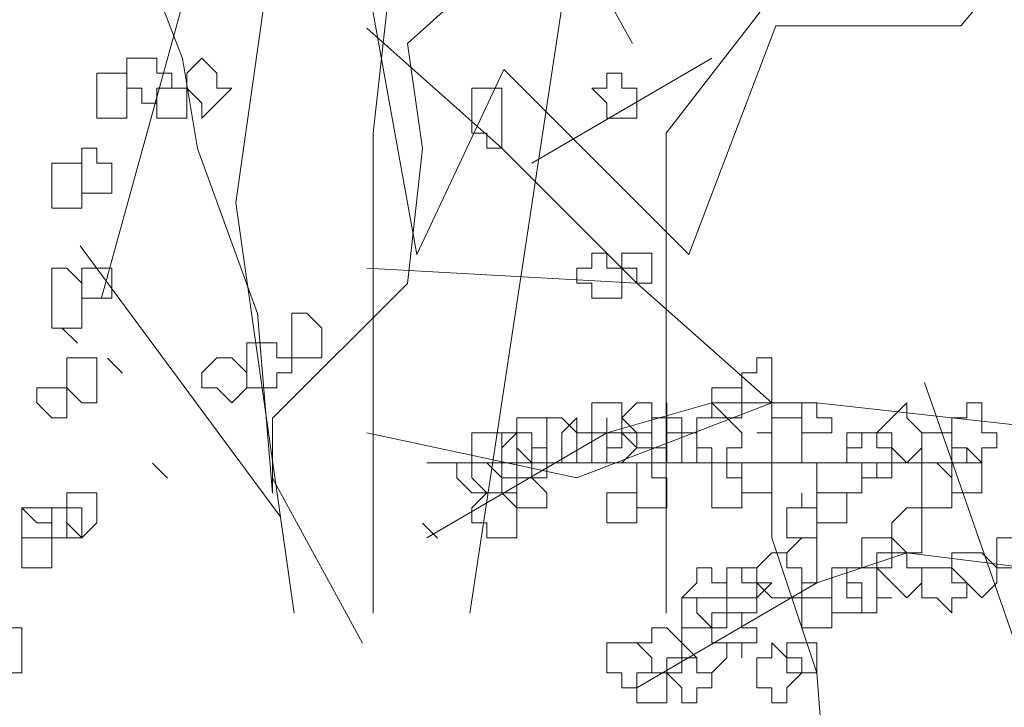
# Model space of a CAD drawing. Header units: millimetres. Extents: x 16698 to 93787, y -21104 to 39413.
# Tile 237 of 256: x 54582.84 to 54593.71, y 19717.49 to 19725.08. Entities that reach past the tile are written whole.
import ezdxf

# ---------------------------------------------------------------- set-up
doc = ezdxf.new("R2010")
doc.units = ezdxf.units.MM
doc.layers.add('_MODUS - zielen', color=66, linetype='Continuous', lineweight=9)

msp = doc.modelspace()

# ---------------------------------------------------------------- linework, layer by layer
at = {"layer": '_MODUS - zielen', "transparency": 33554687}
for p, q in [((54586.14599, 19728.48981), (54587.22599, 19722.48981)), ((54586.74397, 19723.82854), (54587.23477, 19728.27192)), ((54593.22599, 19725.00981), (54595.74599, 19728.00981)), ((54585.23065, 19723.05835), (54585.72145, 19726.55381)), ((54587.80945, 19718.52981), (54588.9526, 19726.05023)), ((54589.97511, 19723.82854), (54591.69293, 19726.05023)), ((54583.74599, 19722.00981), (54584.70599, 19725.48981)), ((54590.22599, 19722.48981), (54591.18599, 19725.00981)), ((54591.18599, 19725.00981), (54593.22599, 19725.00981)), ((54587.22599, 19722.48981), (54588.18599, 19724.52981)), ((54588.18599, 19724.52981), (54590.22599, 19722.48981)), ((54586.74397, 19718.52981), (54586.74397, 19723.82854)), ((54589.97511, 19718.52981), (54589.97511, 19723.82854)), ((54585.87194, 19718.52981), (54585.23065, 19723.05835)), ((54585.72145, 19719.59251), (54583.51282, 19722.58439)), ((54594.54565, 19716.13073), (54592.82783, 19721.0777))]:
    msp.add_line(p, q, dxfattribs=at)
for points in [[(54586.95702, 19728.62308), (54587.12248, 19727.46484), (54588.77712, 19726.3066), (54589.60444, 19724.81742)], [(54585.63331, 19719.85352), (54585.46785, 19721.83908), (54584.806, 19723.65918), (54584.64053, 19724.65196), (54583.81322, 19726.80299), (54582.48951, 19726.96845), (54581.49673, 19727.79577)], [(54585.63331, 19719.85352), (54585.63331, 19720.68084), (54587.12248, 19722.17001), (54587.28795, 19723.65918), (54587.12248, 19724.81742), (54588.77712, 19726.3066), (54589.27351, 19727.79577), (54590.59722, 19727.79577)], [(54591.80451, 19713.40412), (54591.80451, 19715.72061), (54591.63905, 19717.87163), (54591.14266, 19719.3608), (54591.14266, 19720.84997), (54589.65349, 19722.17368), (54588.16432, 19723.66285), (54586.67514, 19724.98656)], [(54590.4808, 19724.65563), (54588.49524, 19723.49739), (54588.49524, 19723.49739)], [(54591.14266, 19720.84997), (54589.65349, 19722.17368), (54586.67514, 19722.33915)], [(54583.48229, 19721.50815), (54583.31682, 19721.67362), (54583.31682, 19721.67362)], [(54583.97868, 19721.17723), (54583.81322, 19721.34269), (54583.81322, 19721.34269)], [(54591.14266, 19720.84997), (54588.99163, 19720.02266), (54586.67514, 19720.51905)], [(54596.10656, 19719.02988), (54594.61739, 19720.51905), (54591.63905, 19720.84997), (54590.4808, 19720.84997), (54589.32256, 19720.51905), (54587.337, 19719.3608)], [(54584.47507, 19720.01898), (54584.30961, 19720.18445), (54584.30961, 19720.18445)], [(54593.45915, 19720.18812), (54591.80451, 19720.18812), (54590.31534, 19720.18812), (54587.337, 19720.18812)], [(54586.62609, 19718.19889), (54585.63331, 19720.01898), (54585.63331, 19720.01898)], [(54587.45341, 19719.35713), (54587.28795, 19719.52259), (54587.28795, 19719.52259)], [(54593.95554, 19719.02988), (54592.63183, 19719.19534), (54591.63905, 19718.86441), (54589.65349, 19717.70617)]]:
    msp.add_lwpolyline(points, dxfattribs=at)
for points in [[(54584.19319, 19724.65563), (54584.02773, 19724.65563), (54584.02773, 19724.49017), (54584.02773, 19724.32471), (54584.02773, 19724.32471), (54584.19319, 19724.32471), (54584.19319, 19724.15924), (54584.35866, 19724.15924), (54584.35866, 19724.15924), (54584.35866, 19724.32471), (54584.52412, 19724.32471), (54584.52412, 19724.32471), (54584.52412, 19724.49017), (54584.35866, 19724.49017), (54584.35866, 19724.65563), (54584.35866, 19724.65563)], [(54584.19319, 19724.65563), (54584.02773, 19724.65563), (54584.02773, 19724.49017), (54584.02773, 19724.32471), (54584.02773, 19724.32471), (54584.19319, 19724.32471), (54584.19319, 19724.15924), (54584.35866, 19724.15924), (54584.35866, 19724.15924), (54584.35866, 19724.32471), (54584.52412, 19724.32471), (54584.52412, 19724.32471), (54584.52412, 19724.49017), (54584.35866, 19724.49017), (54584.35866, 19724.65563), (54584.35866, 19724.65563)], [(54584.85505, 19724.65563), (54584.68958, 19724.49017), (54584.68958, 19724.32471), (54584.68958, 19724.32471), (54584.85505, 19724.15924), (54584.85505, 19724.15924), (54584.85505, 19723.99378), (54585.02051, 19724.15924), (54585.18597, 19724.32471), (54585.18597, 19724.32471), (54585.02051, 19724.32471), (54585.02051, 19724.49017)], [(54583.86227, 19724.49017), (54583.6968, 19724.49017), (54583.6968, 19724.32471), (54583.6968, 19724.32471), (54583.6968, 19724.15924), (54583.6968, 19723.99378), (54583.86227, 19723.99378), (54583.86227, 19723.99378), (54584.02773, 19723.99378), (54584.02773, 19723.99378), (54584.02773, 19723.99378), (54584.02773, 19724.15924), (54584.02773, 19724.32471), (54584.02773, 19724.32471), (54584.02773, 19724.32471), (54584.02773, 19724.49017)], [(54583.86227, 19724.49017), (54583.6968, 19724.49017), (54583.6968, 19724.32471), (54583.6968, 19724.32471), (54583.6968, 19724.15924), (54583.6968, 19723.99378), (54583.86227, 19723.99378), (54583.86227, 19723.99378), (54584.02773, 19723.99378), (54584.02773, 19723.99378), (54584.02773, 19723.99378), (54584.02773, 19724.15924), (54584.02773, 19724.32471), (54584.02773, 19724.32471), (54584.02773, 19724.32471), (54584.02773, 19724.49017)], [(54589.32256, 19724.49017), (54589.32256, 19724.32471), (54589.1571, 19724.32471), (54589.1571, 19724.32471), (54589.32256, 19724.15924), (54589.32256, 19723.99378), (54589.32256, 19723.99378), (54589.48802, 19723.99378), (54589.65349, 19723.99378), (54589.65349, 19724.15924), (54589.65349, 19724.32471), (54589.65349, 19724.32471), (54589.48802, 19724.32471), (54589.48802, 19724.49017)], [(54584.35866, 19724.32471), (54584.35866, 19724.32471), (54584.35866, 19724.32471), (54584.35866, 19724.15924), (54584.35866, 19724.15924), (54584.35866, 19723.99378), (54584.35866, 19723.99378), (54584.52412, 19723.99378), (54584.68958, 19723.99378), (54584.68958, 19723.99378), (54584.68958, 19723.99378), (54584.68958, 19724.15924), (54584.68958, 19724.32471), (54584.68958, 19724.32471), (54584.68958, 19724.32471), (54584.52412, 19724.32471)], [(54587.83339, 19724.32471), (54587.83339, 19724.15924), (54587.83339, 19723.99378), (54587.83339, 19723.99378), (54587.83339, 19723.99378), (54587.83339, 19723.82832), (54587.99885, 19723.82832), (54587.99885, 19723.66285), (54588.16432, 19723.66285), (54588.16432, 19723.82832), (54588.16432, 19723.99378), (54588.16432, 19723.99378), (54588.16432, 19724.15924), (54588.16432, 19724.15924), (54588.16432, 19724.32471), (54587.99885, 19724.32471)], [(54583.53134, 19723.66285), (54583.53134, 19723.49739), (54583.53134, 19723.49739), (54583.53134, 19723.33193), (54583.53134, 19723.33193), (54583.53134, 19723.16646), (54583.6968, 19723.16646), (54583.6968, 19723.16646), (54583.6968, 19723.16646), (54583.86227, 19723.16646), (54583.86227, 19723.33193), (54583.86227, 19723.49739), (54583.86227, 19723.49739), (54583.6968, 19723.49739), (54583.6968, 19723.66285)], [(54583.20041, 19723.49739), (54583.20041, 19723.33193), (54583.20041, 19723.16646), (54583.20041, 19723.16646), (54583.20041, 19723.001), (54583.36588, 19723.001), (54583.53134, 19723.001), (54583.53134, 19723.16646), (54583.53134, 19723.16646), (54583.53134, 19723.33193), (54583.53134, 19723.49739), (54583.36588, 19723.49739)], [(54589.1571, 19722.50461), (54589.1571, 19722.33915), (54588.99163, 19722.33915), (54588.99163, 19722.33915), (54588.99163, 19722.17368), (54589.1571, 19722.17368), (54589.1571, 19722.00822), (54589.32256, 19722.00822), (54589.32256, 19722.00822), (54589.32256, 19722.00822), (54589.32256, 19722.00822), (54589.48802, 19722.00822), (54589.48802, 19722.17368), (54589.48802, 19722.33915), (54589.48802, 19722.33915), (54589.32256, 19722.33915), (54589.32256, 19722.50461), (54589.32256, 19722.50461)], [(54589.65349, 19722.50461), (54589.48802, 19722.50461), (54589.48802, 19722.50461), (54589.48802, 19722.33915), (54589.48802, 19722.33915), (54589.65349, 19722.33915), (54589.65349, 19722.17368), (54589.65349, 19722.17368), (54589.81895, 19722.17368), (54589.81895, 19722.33915), (54589.81895, 19722.33915), (54589.81895, 19722.50461), (54589.81895, 19722.50461)], [(54583.20041, 19722.33915), (54583.20041, 19722.17368), (54583.20041, 19722.00822), (54583.20041, 19722.00822), (54583.20041, 19721.84276), (54583.20041, 19721.84276), (54583.20041, 19721.67729), (54583.36588, 19721.67729), (54583.53134, 19721.67729), (54583.53134, 19721.84276), (54583.53134, 19722.00822), (54583.53134, 19722.00822), (54583.53134, 19722.00822), (54583.53134, 19722.17368), (54583.36588, 19722.33915)], [(54583.53134, 19722.33915), (54583.53134, 19722.33915), (54583.53134, 19722.33915), (54583.53134, 19722.17368), (54583.53134, 19722.00822), (54583.53134, 19722.00822), (54583.53134, 19722.00822), (54583.6968, 19722.00822), (54583.6968, 19722.00822), (54583.86227, 19722.00822), (54583.86227, 19722.00822), (54583.86227, 19722.17368), (54583.86227, 19722.33915), (54583.6968, 19722.33915), (54583.6968, 19722.33915), (54583.6968, 19722.33915)], [(54585.84783, 19721.84276), (54585.84783, 19721.67729), (54585.84783, 19721.67729), (54585.84783, 19721.51183), (54585.84783, 19721.51183), (54585.84783, 19721.34637), (54586.01329, 19721.34637), (54586.17875, 19721.34637), (54586.17875, 19721.34637), (54586.17875, 19721.34637), (54586.17875, 19721.51183), (54586.17875, 19721.67729), (54586.17875, 19721.67729), (54586.17875, 19721.67729), (54586.01329, 19721.84276)], [(54585.5169, 19721.51183), (54585.35144, 19721.51183), (54585.35144, 19721.34637), (54585.35144, 19721.34637), (54585.35144, 19721.1809), (54585.35144, 19721.01544), (54585.5169, 19721.01544), (54585.5169, 19721.01544), (54585.68236, 19721.01544), (54585.68236, 19721.1809), (54585.84783, 19721.1809), (54585.84783, 19721.34637), (54585.68236, 19721.34637), (54585.68236, 19721.34637), (54585.68236, 19721.51183)], [(54583.53134, 19721.34637), (54583.36588, 19721.34637), (54583.36588, 19721.1809), (54583.36588, 19721.01544), (54583.36588, 19721.01544), (54583.53134, 19720.84997), (54583.53134, 19720.84997), (54583.6968, 19720.84997), (54583.6968, 19721.01544), (54583.6968, 19721.01544), (54583.6968, 19721.1809), (54583.6968, 19721.1809), (54583.6968, 19721.34637)], [(54585.02051, 19721.34637), (54584.85505, 19721.1809), (54584.85505, 19721.01544), (54585.02051, 19721.01544), (54585.02051, 19721.01544), (54585.18597, 19720.84997), (54585.18597, 19720.84997), (54585.35144, 19721.01544), (54585.35144, 19721.01544), (54585.35144, 19721.1809), (54585.18597, 19721.34637), (54585.18597, 19721.34637), (54585.18597, 19721.34637)], [(54590.97719, 19721.1809), (54590.81173, 19721.1809), (54590.81173, 19721.01544), (54590.81173, 19721.01544), (54590.81173, 19720.84997), (54590.97719, 19720.84997), (54590.97719, 19720.84997), (54591.14266, 19720.84997), (54591.14266, 19720.84997), (54591.14266, 19720.84997), (54591.14266, 19721.01544), (54591.14266, 19721.01544), (54591.14266, 19721.1809), (54591.14266, 19721.1809), (54591.14266, 19721.34637), (54590.97719, 19721.34637)], [(54583.20041, 19721.01544), (54583.03495, 19721.01544), (54583.03495, 19721.01544), (54583.03495, 19720.84997), (54583.03495, 19720.84997), (54583.20041, 19720.68451), (54583.20041, 19720.68451), (54583.36588, 19720.68451), (54583.36588, 19720.84997), (54583.36588, 19720.84997), (54583.36588, 19721.01544), (54583.36588, 19721.01544)], [(54590.4808, 19721.01544), (54590.4808, 19721.01544), (54590.4808, 19721.01544), (54590.4808, 19720.84997), (54590.4808, 19720.84997), (54590.4808, 19720.84997), (54590.4808, 19720.68451), (54590.64627, 19720.68451), (54590.81173, 19720.68451), (54590.81173, 19720.68451), (54590.81173, 19720.84997), (54590.81173, 19720.84997), (54590.81173, 19721.01544), (54590.81173, 19721.01544), (54590.81173, 19721.01544), (54590.64627, 19721.01544)], [(54589.32256, 19720.84997), (54589.1571, 19720.84997), (54589.1571, 19720.68451), (54589.1571, 19720.51905), (54589.1571, 19720.51905), (54589.32256, 19720.51905), (54589.32256, 19720.35358), (54589.32256, 19720.35358), (54589.48802, 19720.35358), (54589.48802, 19720.51905), (54589.65349, 19720.51905), (54589.65349, 19720.51905), (54589.48802, 19720.68451), (54589.48802, 19720.84997)], [(54589.65349, 19720.84997), (54589.48802, 19720.68451), (54589.48802, 19720.51905), (54589.48802, 19720.51905), (54589.65349, 19720.51905), (54589.65349, 19720.35358), (54589.65349, 19720.35358), (54589.81895, 19720.35358), (54589.98441, 19720.35358), (54589.98441, 19720.51905), (54589.98441, 19720.51905), (54589.98441, 19720.68451), (54589.81895, 19720.68451), (54589.81895, 19720.84997)], [(54589.98441, 19720.68451), (54589.81895, 19720.68451), (54589.81895, 19720.51905), (54589.81895, 19720.51905), (54589.81895, 19720.35358), (54589.98441, 19720.35358), (54589.98441, 19720.18812), (54589.98441, 19720.18812), (54590.14988, 19720.18812), (54590.14988, 19720.35358), (54590.14988, 19720.35358), (54590.14988, 19720.51905), (54590.14988, 19720.51905), (54590.14988, 19720.68451), (54589.98441, 19720.68451), (54589.98441, 19720.84997)], [(54590.4808, 19720.84997), (54590.4808, 19720.68451), (54590.31534, 19720.68451), (54590.31534, 19720.51905), (54590.31534, 19720.51905), (54590.31534, 19720.35358), (54590.4808, 19720.35358), (54590.4808, 19720.18812), (54590.64627, 19720.18812), (54590.64627, 19720.35358), (54590.81173, 19720.35358), (54590.81173, 19720.51905), (54590.81173, 19720.51905), (54590.64627, 19720.68451)], [(54591.47358, 19720.84997), (54591.47358, 19720.84997), (54591.47358, 19720.68451), (54591.47358, 19720.51905), (54591.47358, 19720.51905), (54591.63905, 19720.51905), (54591.63905, 19720.51905), (54591.80451, 19720.51905), (54591.80451, 19720.68451), (54591.63905, 19720.68451), (54591.63905, 19720.84997), (54591.63905, 19720.84997)], [(54592.46637, 19720.68451), (54592.3009, 19720.51905), (54592.3009, 19720.51905), (54592.46637, 19720.51905), (54592.46637, 19720.35358), (54592.63183, 19720.18812), (54592.63183, 19720.18812), (54592.79729, 19720.35358), (54592.79729, 19720.51905), (54592.79729, 19720.51905), (54592.63183, 19720.68451), (54592.63183, 19720.68451), (54592.63183, 19720.84997)], [(54593.29368, 19720.68451), (54593.12822, 19720.68451), (54593.12822, 19720.51905), (54593.12822, 19720.51905), (54593.12822, 19720.35358), (54593.29368, 19720.35358), (54593.29368, 19720.18812), (54593.45915, 19720.18812), (54593.45915, 19720.18812), (54593.45915, 19720.35358), (54593.62461, 19720.35358), (54593.62461, 19720.51905), (54593.62461, 19720.51905), (54593.45915, 19720.51905), (54593.45915, 19720.68451), (54593.45915, 19720.68451), (54593.45915, 19720.84997), (54593.29368, 19720.84997)], [(54588.49524, 19720.68451), (54588.32978, 19720.68451), (54588.32978, 19720.51905), (54588.32978, 19720.51905), (54588.32978, 19720.35358), (54588.49524, 19720.18812), (54588.49524, 19720.18812), (54588.66071, 19720.18812), (54588.66071, 19720.35358), (54588.66071, 19720.51905), (54588.66071, 19720.51905), (54588.66071, 19720.68451)], [(54588.82617, 19720.68451), (54588.66071, 19720.68451), (54588.66071, 19720.51905), (54588.66071, 19720.51905), (54588.66071, 19720.35358), (54588.66071, 19720.18812), (54588.82617, 19720.18812), (54588.82617, 19720.18812), (54588.99163, 19720.18812), (54588.99163, 19720.35358), (54588.99163, 19720.51905), (54588.99163, 19720.51905)], [(54588.82617, 19720.51905), (54588.82617, 19720.51905), (54588.82617, 19720.51905), (54588.82617, 19720.35358), (54588.82617, 19720.35358), (54588.82617, 19720.18812), (54588.99163, 19720.18812), (54588.99163, 19720.18812), (54589.1571, 19720.18812), (54589.1571, 19720.18812), (54589.1571, 19720.35358), (54589.1571, 19720.51905), (54589.1571, 19720.51905), (54588.99163, 19720.51905), (54588.99163, 19720.51905), (54588.99163, 19720.68451)], [(54589.32256, 19720.51905), (54589.1571, 19720.51905), (54589.1571, 19720.51905), (54589.1571, 19720.35358), (54589.1571, 19720.18812), (54589.32256, 19720.18812), (54589.32256, 19720.18812), (54589.32256, 19720.18812), (54589.48802, 19720.18812), (54589.48802, 19720.18812), (54589.65349, 19720.35358), (54589.48802, 19720.51905), (54589.48802, 19720.51905), (54589.32256, 19720.51905), (54589.32256, 19720.68451)], [(54591.14266, 19720.68451), (54591.14266, 19720.51905), (54590.97719, 19720.51905), (54590.97719, 19720.51905), (54591.14266, 19720.51905), (54591.14266, 19720.35358), (54591.14266, 19720.18812), (54591.14266, 19720.18812), (54591.30812, 19720.18812), (54591.47358, 19720.18812), (54591.47358, 19720.35358), (54591.47358, 19720.51905), (54591.47358, 19720.51905), (54591.47358, 19720.68451), (54591.30812, 19720.68451)], [(54587.99885, 19720.51905), (54587.99885, 19720.51905), (54587.83339, 19720.51905), (54587.83339, 19720.35358), (54587.83339, 19720.18812), (54587.99885, 19720.18812), (54588.16432, 19720.02266), (54588.16432, 19720.02266), (54588.16432, 19720.18812), (54588.32978, 19720.18812), (54588.32978, 19720.18812), (54588.32978, 19720.35358), (54588.32978, 19720.51905), (54588.16432, 19720.51905), (54588.16432, 19720.51905)], [(54588.16432, 19720.51905), (54588.16432, 19720.51905), (54588.16432, 19720.35358), (54588.16432, 19720.18812), (54588.16432, 19720.18812), (54588.16432, 19720.02266), (54588.16432, 19720.02266), (54588.32978, 19720.02266), (54588.49524, 19720.02266), (54588.49524, 19720.18812), (54588.49524, 19720.18812), (54588.49524, 19720.18812), (54588.49524, 19720.18812), (54588.49524, 19720.35358), (54588.49524, 19720.51905), (54588.32978, 19720.51905)], [(54588.32978, 19720.51905), (54588.16432, 19720.35358), (54588.16432, 19720.18812), (54588.16432, 19720.18812), (54588.32978, 19720.18812), (54588.32978, 19720.02266), (54588.49524, 19720.02266), (54588.49524, 19720.02266), (54588.66071, 19720.02266), (54588.66071, 19720.18812), (54588.66071, 19720.18812), (54588.66071, 19720.35358), (54588.49524, 19720.35358), (54588.49524, 19720.51905), (54588.49524, 19720.51905)], [(54589.48802, 19720.51905), (54589.48802, 19720.51905), (54589.32256, 19720.51905), (54589.32256, 19720.35358), (54589.32256, 19720.18812), (54589.48802, 19720.18812), (54589.48802, 19720.18812), (54589.65349, 19720.18812), (54589.65349, 19720.02266), (54589.65349, 19720.02266), (54589.65349, 19720.18812), (54589.81895, 19720.18812), (54589.81895, 19720.18812), (54589.81895, 19720.35358), (54589.81895, 19720.51905), (54589.65349, 19720.51905), (54589.65349, 19720.51905), (54589.65349, 19720.51905)], [(54590.14988, 19720.51905), (54589.98441, 19720.51905), (54589.98441, 19720.51905), (54589.98441, 19720.35358), (54589.98441, 19720.18812), (54589.98441, 19720.18812), (54590.14988, 19720.18812), (54590.14988, 19720.18812), (54590.31534, 19720.18812), (54590.31534, 19720.18812), (54590.31534, 19720.35358), (54590.31534, 19720.51905)], [(54592.13544, 19720.51905), (54592.13544, 19720.35358), (54591.96997, 19720.35358), (54591.96997, 19720.18812), (54592.13544, 19720.18812), (54592.13544, 19720.02266), (54592.3009, 19720.02266), (54592.3009, 19720.02266), (54592.46637, 19720.02266), (54592.46637, 19720.18812), (54592.46637, 19720.18812), (54592.46637, 19720.35358), (54592.3009, 19720.35358), (54592.3009, 19720.51905), (54592.3009, 19720.51905)], [(54592.13544, 19720.51905), (54591.96997, 19720.51905), (54591.96997, 19720.35358), (54591.96997, 19720.18812), (54592.13544, 19720.18812), (54592.3009, 19720.18812), (54592.3009, 19720.02266), (54592.3009, 19720.18812), (54592.46637, 19720.18812), (54592.46637, 19720.18812), (54592.46637, 19720.35358), (54592.3009, 19720.35358), (54592.3009, 19720.51905), (54592.3009, 19720.51905)], [(54592.96276, 19720.51905), (54592.79729, 19720.51905), (54592.79729, 19720.51905), (54592.79729, 19720.35358), (54592.79729, 19720.18812), (54592.79729, 19720.18812), (54592.96276, 19720.18812), (54593.12822, 19720.02266), (54593.12822, 19720.18812), (54593.12822, 19720.18812), (54593.12822, 19720.18812), (54593.12822, 19720.35358), (54593.12822, 19720.51905), (54593.12822, 19720.51905), (54593.12822, 19720.51905)], [(54593.12822, 19720.35358), (54593.12822, 19720.18812), (54593.12822, 19720.18812), (54593.12822, 19720.18812), (54593.12822, 19720.02266), (54593.12822, 19719.85719), (54593.12822, 19719.85719), (54593.29368, 19719.85719), (54593.45915, 19719.85719), (54593.45915, 19719.85719), (54593.45915, 19719.85719), (54593.45915, 19720.02266), (54593.45915, 19720.18812), (54593.45915, 19720.18812), (54593.29368, 19720.35358)], [(54587.83339, 19720.18812), (54587.83339, 19720.18812), (54587.66793, 19720.18812), (54587.66793, 19720.02266), (54587.83339, 19719.85719), (54587.83339, 19719.85719), (54587.83339, 19719.85719), (54587.99885, 19719.85719), (54588.16432, 19719.85719), (54588.16432, 19719.85719), (54588.16432, 19720.02266), (54588.16432, 19720.18812), (54587.99885, 19720.18812)], [(54587.99885, 19720.18812), (54587.99885, 19720.18812), (54587.83339, 19720.18812), (54587.83339, 19720.02266), (54587.99885, 19719.85719), (54587.99885, 19719.85719), (54588.16432, 19719.85719), (54588.16432, 19719.85719), (54588.32978, 19719.85719), (54588.32978, 19719.85719), (54588.32978, 19720.02266), (54588.32978, 19720.18812), (54588.16432, 19720.18812), (54588.16432, 19720.18812)], [(54589.65349, 19720.18812), (54589.65349, 19720.02266), (54589.65349, 19720.02266), (54589.65349, 19719.85719), (54589.65349, 19719.85719), (54589.65349, 19719.69173), (54589.65349, 19719.69173), (54589.81895, 19719.69173), (54589.98441, 19719.69173), (54589.98441, 19719.69173), (54589.98441, 19719.69173), (54589.98441, 19719.85719), (54589.98441, 19719.85719), (54589.98441, 19720.02266), (54589.81895, 19720.02266), (54589.81895, 19720.18812)], [(54590.4808, 19720.02266), (54590.4808, 19720.02266), (54590.4808, 19719.85719), (54590.4808, 19719.85719), (54590.4808, 19719.69173), (54590.4808, 19719.69173), (54590.4808, 19719.69173), (54590.64627, 19719.69173), (54590.81173, 19719.69173), (54590.81173, 19719.69173), (54590.81173, 19719.85719), (54590.81173, 19719.85719), (54590.81173, 19720.02266), (54590.64627, 19720.02266), (54590.64627, 19720.18812), (54590.4808, 19720.18812)], [(54590.81173, 19720.18812), (54590.81173, 19720.18812), (54590.81173, 19720.18812), (54590.81173, 19720.02266), (54590.81173, 19719.85719), (54590.81173, 19719.85719), (54590.81173, 19719.85719), (54590.97719, 19719.85719), (54591.14266, 19719.85719), (54591.14266, 19719.85719), (54591.14266, 19720.02266), (54591.14266, 19720.18812), (54591.14266, 19720.18812), (54591.14266, 19720.18812), (54590.97719, 19720.18812)], [(54591.80451, 19720.18812), (54591.63905, 19720.18812), (54591.63905, 19720.18812), (54591.63905, 19720.02266), (54591.63905, 19719.85719), (54591.80451, 19719.85719), (54591.80451, 19719.85719), (54591.96997, 19719.85719), (54591.96997, 19719.85719), (54591.96997, 19719.85719), (54592.13544, 19719.85719), (54592.13544, 19720.02266), (54592.13544, 19720.18812), (54591.96997, 19720.18812), (54591.96997, 19720.18812), (54591.96997, 19720.18812)], [(54592.79729, 19720.18812), (54592.79729, 19720.18812), (54592.79729, 19720.02266), (54592.79729, 19719.85719), (54592.79729, 19719.85719), (54592.79729, 19719.69173), (54592.79729, 19719.69173), (54592.96276, 19719.69173), (54593.12822, 19719.69173), (54593.12822, 19719.85719), (54593.12822, 19719.85719), (54593.12822, 19720.02266), (54592.96276, 19720.18812)], [(54588.49524, 19720.02266), (54588.32978, 19720.02266), (54588.32978, 19719.85719), (54588.32978, 19719.85719), (54588.32978, 19719.69173), (54588.32978, 19719.69173), (54588.49524, 19719.69173), (54588.49524, 19719.69173), (54588.66071, 19719.69173), (54588.66071, 19719.69173), (54588.66071, 19719.85719), (54588.66071, 19719.85719)], [(54583.36588, 19719.85719), (54583.36588, 19719.85719), (54583.36588, 19719.69173), (54583.20041, 19719.69173), (54583.36588, 19719.69173), (54583.36588, 19719.52627), (54583.53134, 19719.3608), (54583.53134, 19719.3608), (54583.6968, 19719.52627), (54583.6968, 19719.69173), (54583.6968, 19719.69173), (54583.6968, 19719.85719), (54583.53134, 19719.85719), (54583.53134, 19719.85719), (54583.53134, 19719.85719)], [(54587.99885, 19719.85719), (54587.83339, 19719.69173), (54587.83339, 19719.69173), (54587.83339, 19719.52627), (54587.99885, 19719.52627), (54587.99885, 19719.3608), (54588.16432, 19719.3608), (54588.16432, 19719.3608), (54588.32978, 19719.3608), (54588.32978, 19719.52627), (54588.32978, 19719.69173), (54588.32978, 19719.69173), (54588.16432, 19719.85719), (54588.16432, 19719.85719)], [(54589.32256, 19719.85719), (54589.32256, 19719.85719), (54589.32256, 19719.85719), (54589.32256, 19719.69173), (54589.32256, 19719.69173), (54589.32256, 19719.52627), (54589.32256, 19719.52627), (54589.48802, 19719.52627), (54589.65349, 19719.52627), (54589.65349, 19719.69173), (54589.65349, 19719.69173), (54589.65349, 19719.85719), (54589.48802, 19719.85719)], [(54591.47358, 19719.69173), (54591.30812, 19719.69173), (54591.30812, 19719.69173), (54591.30812, 19719.52627), (54591.30812, 19719.3608), (54591.47358, 19719.3608), (54591.47358, 19719.3608), (54591.47358, 19719.3608), (54591.63905, 19719.3608), (54591.63905, 19719.3608), (54591.63905, 19719.52627), (54591.63905, 19719.69173), (54591.63905, 19719.69173), (54591.47358, 19719.69173), (54591.47358, 19719.85719), (54591.47358, 19719.85719)], [(54591.63905, 19719.85719), (54591.63905, 19719.85719), (54591.63905, 19719.69173), (54591.63905, 19719.69173), (54591.63905, 19719.69173), (54591.63905, 19719.52627), (54591.80451, 19719.52627), (54591.96997, 19719.52627), (54591.96997, 19719.69173), (54591.96997, 19719.69173), (54591.96997, 19719.85719), (54591.96997, 19719.85719), (54591.96997, 19719.85719), (54591.80451, 19719.85719)], [(54582.86948, 19719.52627), (54582.86948, 19719.52627), (54582.86948, 19719.3608), (54582.86948, 19719.3608), (54582.86948, 19719.19534), (54582.86948, 19719.19534), (54582.86948, 19719.02988), (54583.03495, 19719.02988), (54583.20041, 19719.02988), (54583.20041, 19719.19534), (54583.20041, 19719.19534), (54583.20041, 19719.3608), (54583.20041, 19719.3608), (54583.20041, 19719.3608), (54583.20041, 19719.52627), (54583.03495, 19719.52627), (54582.86948, 19719.69173)], [(54582.86948, 19719.52627), (54582.86948, 19719.52627), (54582.86948, 19719.3608), (54582.86948, 19719.3608), (54582.86948, 19719.19534), (54582.86948, 19719.19534), (54582.86948, 19719.02988), (54583.03495, 19719.02988), (54583.20041, 19719.02988), (54583.20041, 19719.19534), (54583.20041, 19719.19534), (54583.20041, 19719.3608), (54583.20041, 19719.3608), (54583.20041, 19719.3608), (54583.20041, 19719.52627), (54583.03495, 19719.52627), (54582.86948, 19719.69173)], [(54583.03495, 19719.69173), (54582.86948, 19719.69173), (54582.86948, 19719.69173), (54582.86948, 19719.52627), (54582.86948, 19719.3608), (54583.03495, 19719.3608), (54583.20041, 19719.3608), (54583.20041, 19719.3608), (54583.36588, 19719.3608), (54583.36588, 19719.52627), (54583.36588, 19719.69173), (54583.20041, 19719.69173), (54583.20041, 19719.69173), (54583.20041, 19719.69173)], [(54583.20041, 19719.69173), (54583.20041, 19719.69173), (54583.20041, 19719.52627), (54583.20041, 19719.3608), (54583.20041, 19719.3608), (54583.20041, 19719.3608), (54583.36588, 19719.3608), (54583.53134, 19719.3608), (54583.53134, 19719.3608), (54583.53134, 19719.3608), (54583.53134, 19719.52627), (54583.53134, 19719.69173), (54583.53134, 19719.69173), (54583.53134, 19719.69173), (54583.36588, 19719.69173)], [(54583.20041, 19719.69173), (54583.20041, 19719.69173), (54583.20041, 19719.52627), (54583.20041, 19719.3608), (54583.20041, 19719.3608), (54583.20041, 19719.3608), (54583.36588, 19719.3608), (54583.53134, 19719.3608), (54583.53134, 19719.3608), (54583.53134, 19719.3608), (54583.53134, 19719.52627), (54583.53134, 19719.69173), (54583.53134, 19719.69173), (54583.53134, 19719.69173), (54583.36588, 19719.69173)], [(54592.63183, 19719.69173), (54592.46637, 19719.52627), (54592.46637, 19719.3608), (54592.46637, 19719.3608), (54592.63183, 19719.19534), (54592.63183, 19719.19534), (54592.79729, 19719.19534), (54592.79729, 19719.19534), (54592.79729, 19719.3608), (54592.79729, 19719.3608), (54592.79729, 19719.52627), (54592.79729, 19719.69173)], [(54591.47358, 19719.3608), (54591.47358, 19719.3608), (54591.30812, 19719.19534), (54591.30812, 19719.02988), (54591.47358, 19719.02988), (54591.47358, 19719.02988), (54591.47358, 19718.86441), (54591.63905, 19718.86441), (54591.63905, 19719.02988), (54591.63905, 19719.02988), (54591.63905, 19719.02988), (54591.63905, 19719.19534), (54591.63905, 19719.3608), (54591.63905, 19719.3608)], [(54592.3009, 19719.3608), (54592.13544, 19719.3608), (54592.13544, 19719.3608), (54592.13544, 19719.19534), (54592.13544, 19719.02988), (54592.3009, 19719.02988), (54592.3009, 19719.02988), (54592.46637, 19719.02988), (54592.46637, 19719.02988), (54592.46637, 19719.19534), (54592.46637, 19719.3608), (54592.46637, 19719.3608)], [(54593.79007, 19719.3608), (54593.62461, 19719.3608), (54593.62461, 19719.3608), (54593.62461, 19719.19534), (54593.62461, 19719.02988), (54593.62461, 19719.02988), (54593.79007, 19719.02988), (54593.79007, 19719.02988), (54593.95554, 19719.02988), (54593.95554, 19719.02988), (54593.95554, 19719.19534), (54593.95554, 19719.3608)], [(54591.14266, 19719.19534), (54590.97719, 19719.02988), (54590.97719, 19719.02988), (54590.97719, 19718.86441), (54591.14266, 19718.69895), (54591.14266, 19718.69895), (54591.30812, 19718.69895), (54591.47358, 19718.69895), (54591.47358, 19718.86441), (54591.47358, 19719.02988), (54591.47358, 19719.02988), (54591.30812, 19719.02988), (54591.30812, 19719.19534)], [(54592.46637, 19719.19534), (54592.3009, 19719.19534), (54592.3009, 19719.02988), (54592.3009, 19719.02988), (54592.46637, 19718.86441), (54592.63183, 19718.69895), (54592.63183, 19718.69895), (54592.79729, 19718.86441), (54592.79729, 19719.02988), (54592.79729, 19719.02988), (54592.63183, 19719.02988), (54592.63183, 19719.19534), (54592.63183, 19719.19534)], [(54593.29368, 19719.19534), (54593.12822, 19719.19534), (54593.12822, 19719.02988), (54593.12822, 19719.02988), (54593.29368, 19718.86441), (54593.45915, 19718.69895), (54593.45915, 19718.69895), (54593.62461, 19718.86441), (54593.62461, 19719.02988), (54593.62461, 19719.02988), (54593.45915, 19719.19534), (54593.45915, 19719.19534)], [(54590.31534, 19719.02988), (54590.31534, 19718.86441), (54590.14988, 19718.69895), (54590.14988, 19718.69895), (54590.31534, 19718.69895), (54590.31534, 19718.53349), (54590.4808, 19718.36802), (54590.4808, 19718.36802), (54590.4808, 19718.53349), (54590.64627, 19718.53349), (54590.64627, 19718.69895), (54590.64627, 19718.69895), (54590.64627, 19718.86441), (54590.4808, 19718.86441), (54590.4808, 19719.02988)], [(54590.81173, 19719.02988), (54590.64627, 19719.02988), (54590.64627, 19719.02988), (54590.64627, 19718.86441), (54590.64627, 19718.69895), (54590.81173, 19718.69895), (54590.81173, 19718.69895), (54590.97719, 19718.69895), (54590.97719, 19718.69895), (54591.14266, 19718.86441), (54590.97719, 19718.86441), (54590.97719, 19719.02988), (54590.97719, 19719.02988)], [(54590.81173, 19719.02988), (54590.64627, 19719.02988), (54590.64627, 19718.86441), (54590.64627, 19718.69895), (54590.64627, 19718.69895), (54590.64627, 19718.53349), (54590.81173, 19718.53349), (54590.81173, 19718.36802), (54590.81173, 19718.53349), (54590.97719, 19718.53349), (54590.97719, 19718.69895), (54590.97719, 19718.69895), (54590.97719, 19718.86441), (54590.81173, 19718.86441)], [(54591.96997, 19719.02988), (54591.80451, 19719.02988), (54591.80451, 19718.86441), (54591.80451, 19718.69895), (54591.80451, 19718.69895), (54591.80451, 19718.53349), (54591.96997, 19718.53349), (54591.96997, 19718.53349), (54592.13544, 19718.53349), (54592.13544, 19718.69895), (54592.13544, 19718.69895), (54592.13544, 19718.86441), (54591.96997, 19718.86441)], [(54592.13544, 19719.02988), (54591.96997, 19719.02988), (54591.96997, 19719.02988), (54591.96997, 19718.86441), (54591.96997, 19718.69895), (54591.96997, 19718.69895), (54592.13544, 19718.69895), (54592.13544, 19718.53349), (54592.3009, 19718.53349), (54592.3009, 19718.69895), (54592.3009, 19718.69895), (54592.46637, 19718.69895), (54592.3009, 19718.69895), (54592.3009, 19718.86441), (54592.3009, 19719.02988), (54592.3009, 19719.02988), (54592.3009, 19719.02988)], [(54592.96276, 19719.02988), (54592.79729, 19719.02988), (54592.79729, 19718.86441), (54592.79729, 19718.69895), (54592.96276, 19718.69895), (54593.12822, 19718.53349), (54593.12822, 19718.69895), (54593.29368, 19718.69895), (54593.29368, 19718.86441), (54593.12822, 19718.86441), (54593.12822, 19719.02988), (54593.12822, 19719.02988)], [(54590.31534, 19718.69895), (54590.14988, 19718.69895), (54590.14988, 19718.53349), (54590.14988, 19718.36802), (54590.31534, 19718.36802), (54590.31534, 19718.36802), (54590.4808, 19718.36802), (54590.4808, 19718.36802), (54590.64627, 19718.36802), (54590.64627, 19718.36802), (54590.64627, 19718.53349), (54590.64627, 19718.69895), (54590.4808, 19718.69895), (54590.4808, 19718.69895), (54590.4808, 19718.69895)], [(54591.47358, 19718.69895), (54591.47358, 19718.69895), (54591.47358, 19718.53349), (54591.47358, 19718.36802), (54591.47358, 19718.36802), (54591.47358, 19718.36802), (54591.63905, 19718.36802), (54591.63905, 19718.36802), (54591.80451, 19718.36802), (54591.80451, 19718.36802), (54591.80451, 19718.53349), (54591.80451, 19718.69895), (54591.63905, 19718.69895), (54591.63905, 19718.69895), (54591.63905, 19718.69895)], [(54590.64627, 19718.53349), (54590.64627, 19718.36802), (54590.4808, 19718.36802), (54590.4808, 19718.36802), (54590.4808, 19718.20256), (54590.64627, 19718.20256), (54590.64627, 19718.20256), (54590.81173, 19718.20256), (54590.81173, 19718.0371), (54590.81173, 19718.20256), (54590.97719, 19718.20256), (54590.97719, 19718.20256), (54590.97719, 19718.36802), (54590.97719, 19718.36802), (54590.81173, 19718.36802), (54590.81173, 19718.53349), (54590.81173, 19718.53349)], [(54582.53856, 19718.36802), (54582.53856, 19718.36802), (54582.53856, 19718.20256), (54582.53856, 19718.20256), (54582.53856, 19718.0371), (54582.53856, 19717.87163), (54582.70402, 19717.87163), (54582.86948, 19717.87163), (54582.86948, 19718.0371), (54582.86948, 19718.0371), (54582.86948, 19718.20256), (54582.86948, 19718.20256), (54582.86948, 19718.20256), (54582.86948, 19718.36802), (54582.70402, 19718.36802)], [(54589.81895, 19718.36802), (54589.81895, 19718.20256), (54589.65349, 19718.20256), (54589.65349, 19718.20256), (54589.81895, 19718.0371), (54589.81895, 19717.87163), (54589.98441, 19717.87163), (54589.98441, 19717.87163), (54590.14988, 19717.87163), (54590.14988, 19718.0371), (54590.14988, 19718.20256), (54590.14988, 19718.20256), (54589.98441, 19718.36802), (54589.98441, 19718.36802)], [(54590.31534, 19718.36802), (54590.14988, 19718.36802), (54590.14988, 19718.20256), (54590.14988, 19718.20256), (54590.14988, 19718.0371), (54590.31534, 19718.0371), (54590.31534, 19717.87163), (54590.4808, 19717.87163), (54590.4808, 19717.87163), (54590.64627, 19718.0371), (54590.64627, 19718.20256), (54590.64627, 19718.20256), (54590.4808, 19718.20256), (54590.4808, 19718.36802), (54590.4808, 19718.36802)], [(54589.48802, 19718.20256), (54589.48802, 19718.20256), (54589.32256, 19718.20256), (54589.32256, 19718.0371), (54589.32256, 19717.87163), (54589.32256, 19717.87163), (54589.48802, 19717.87163), (54589.48802, 19717.70617), (54589.65349, 19717.70617), (54589.65349, 19717.70617), (54589.65349, 19717.87163), (54589.81895, 19717.87163), (54589.81895, 19717.87163), (54589.81895, 19718.0371), (54589.65349, 19718.20256), (54589.65349, 19718.20256), (54589.65349, 19718.20256)], [(54590.14988, 19718.0371), (54589.98441, 19718.0371), (54589.98441, 19717.87163), (54589.98441, 19717.87163), (54590.14988, 19717.70617), (54590.14988, 19717.54071), (54590.14988, 19717.54071), (54590.31534, 19717.54071), (54590.31534, 19717.70617), (54590.4808, 19717.70617), (54590.4808, 19717.87163), (54590.4808, 19717.87163), (54590.31534, 19717.87163), (54590.31534, 19718.0371), (54590.14988, 19718.20256), (54590.14988, 19718.20256)], [(54591.14266, 19718.20256), (54591.14266, 19718.0371), (54590.97719, 19718.0371), (54590.97719, 19717.87163), (54590.97719, 19717.87163), (54590.97719, 19717.70617), (54591.14266, 19717.70617), (54591.14266, 19717.54071), (54591.30812, 19717.54071), (54591.30812, 19717.70617), (54591.47358, 19717.87163), (54591.47358, 19717.87163), (54591.30812, 19717.87163), (54591.30812, 19718.0371)], [(54591.47358, 19718.20256), (54591.30812, 19718.20256), (54591.30812, 19718.20256), (54591.30812, 19718.0371), (54591.47358, 19718.0371), (54591.47358, 19717.87163), (54591.47358, 19717.87163), (54591.47358, 19717.87163), (54591.63905, 19717.87163), (54591.63905, 19717.87163), (54591.63905, 19718.0371), (54591.63905, 19718.20256), (54591.63905, 19718.20256)], [(54589.81895, 19717.87163), (54589.65349, 19717.87163), (54589.65349, 19717.87163), (54589.65349, 19717.70617), (54589.65349, 19717.54071), (54589.65349, 19717.54071), (54589.81895, 19717.54071), (54589.98441, 19717.54071), (54589.98441, 19717.54071), (54589.98441, 19717.54071), (54589.98441, 19717.70617), (54589.98441, 19717.87163), (54589.98441, 19717.87163), (54589.98441, 19717.87163)]]:
    msp.add_lwpolyline(points, close=True, dxfattribs=at)

doc.saveas('drawing.dxf')
